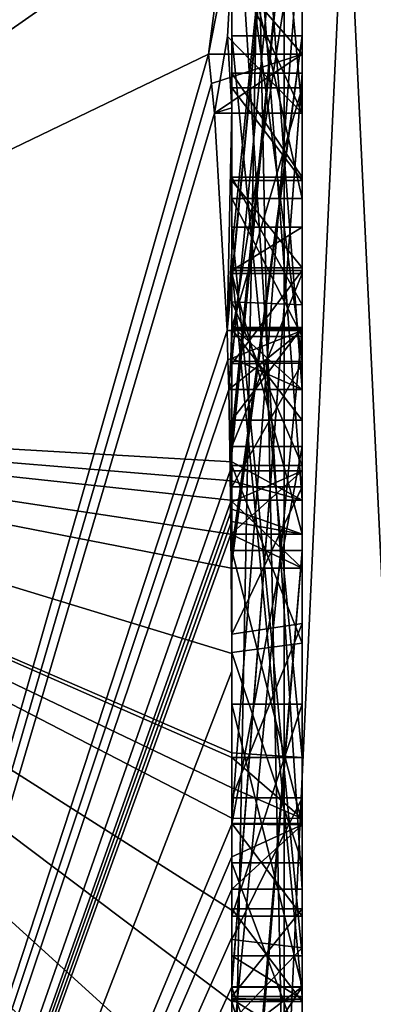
# Model space of a CAD drawing. Extents: x -23 to 470, y -1800 to 0.
# Tile 249 of 256: x 463.8 to 464.8, y -45.21 to -42.41. Entities that reach past the tile are written whole.
import ezdxf

# ---------------------------------------------------------------- set-up
doc = ezdxf.new("R2010")
doc.units = 0
doc.header["$LTSCALE"] = 17.087905
for name, color, linetype in [('1372', 7, 'CONTINUOUS'), ('1377', 7, 'CONTINUOUS'), ('1378', 7, 'CONTINUOUS'), ('1393', 7, 'CONTINUOUS'), ('1394', 7, 'CONTINUOUS'), ('1395', 7, 'CONTINUOUS'), ('1396', 7, 'CONTINUOUS'), ('1397', 7, 'CONTINUOUS'), ('1398', 7, 'CONTINUOUS'), ('1399', 7, 'CONTINUOUS'), ('1400', 7, 'CONTINUOUS'), ('1401', 7, 'CONTINUOUS'), ('1402', 7, 'CONTINUOUS'), ('1404', 7, 'CONTINUOUS'), ('1405', 7, 'CONTINUOUS'), ('1407', 7, 'CONTINUOUS'), ('1408', 7, 'CONTINUOUS'), ('1412', 7, 'CONTINUOUS'), ('1414', 7, 'CONTINUOUS'), ('1415', 7, 'CONTINUOUS'), ('1416', 7, 'CONTINUOUS'), ('1417', 7, 'CONTINUOUS'), ('1419', 7, 'CONTINUOUS'), ('1420', 7, 'CONTINUOUS'), ('1454', 7, 'CONTINUOUS'), ('1455', 7, 'CONTINUOUS'), ('1502', 7, 'CONTINUOUS'), ('1503', 7, 'CONTINUOUS'), ('1504', 7, 'CONTINUOUS'), ('1505', 7, 'CONTINUOUS'), ('1506', 7, 'CONTINUOUS'), ('1509', 7, 'CONTINUOUS'), ('1511', 7, 'CONTINUOUS'), ('1512', 7, 'CONTINUOUS'), ('1513', 7, 'CONTINUOUS'), ('1517', 7, 'CONTINUOUS'), ('1518', 7, 'CONTINUOUS'), ('1519', 7, 'CONTINUOUS'), ('1520', 7, 'CONTINUOUS'), ('1521', 7, 'CONTINUOUS'), ('1522', 7, 'CONTINUOUS'), ('1523', 7, 'CONTINUOUS'), ('1524', 7, 'CONTINUOUS'), ('1525', 7, 'CONTINUOUS'), ('1526', 7, 'CONTINUOUS'), ('1527', 7, 'CONTINUOUS'), ('1528', 7, 'CONTINUOUS'), ('1529', 7, 'CONTINUOUS'), ('1530', 7, 'CONTINUOUS'), ('1531', 7, 'CONTINUOUS'), ('1532', 7, 'CONTINUOUS'), ('1533', 7, 'CONTINUOUS'), ('1534', 7, 'CONTINUOUS'), ('1535', 7, 'CONTINUOUS'), ('1539', 7, 'CONTINUOUS'), ('1540', 7, 'CONTINUOUS'), ('1541', 7, 'CONTINUOUS'), ('1542', 7, 'CONTINUOUS'), ('1543', 7, 'CONTINUOUS'), ('1544', 7, 'CONTINUOUS')]:
    doc.layers.add(name, color=color, linetype=linetype)

msp = doc.modelspace()

# ---------------------------------------------------------------- linework, layer by layer
at = {"layer": '1372', "linetype": 'CONTINUOUS'}
for points in [[(464.4, -41.1824, -10.1674), (464.4, -38.471, -14.7638), (464.4, -46.0213, -1.6862), (464.4, -41.1824, -10.1674)], [(464.4, -43.9233, 5.4201), (464.4, -44.7004, 4.0741), (464.4, -38.471, 14.7638), (464.4, -43.9233, 5.4201)], [(464.4, -38.471, 14.7638), (464.4, -44.7004, 4.0741), (464.4, -46.0213, 1.6862), (464.4, -38.471, 14.7638)], [(464.4, -42.8623, 7.2577), (464.4, -43.9233, 5.4201), (464.4, -38.471, 14.7638), (464.4, -42.8623, 7.2577)], [(464.4, -42.5668, 7.7696), (464.4, -42.8623, 7.2577), (464.4, -38.471, 14.7638), (464.4, -42.5668, 7.7696)], [(464.4, -41.7982, 9.1008), (464.4, -42.5668, 7.7696), (464.4, -38.471, 14.7638), (464.4, -41.7982, 9.1008)], [(464.4, -43.6713, -11.6044), (464.4, -39.1573, -15.9926), (464.4, -41.1824, -10.1674), (464.4, -43.6713, -11.6044)], [(464.4, -43.2856, 12.1078), (464.4, -41.5888, 9.4636), (464.4, -40.868, 10.712), (464.4, -43.2856, 12.1078)], [(464.4, -41.0701, 11.2166), (464.4, -41.9098, 12.2243), (464.4, -42.6649, 12.8527), (464.4, -41.0701, 11.2166)], [(464.4, -43.0722, 12.3725), (464.4, -41.0701, 11.2166), (464.4, -42.6649, 12.8527), (464.4, -43.0722, 12.3725)], [(464.4, -41.3536, -9.871), (464.4, -41.1824, -10.1674), (464.4, -46.0213, -1.6862), (464.4, -41.3536, -9.871)], [(464.4, -43.3864, -11.0446), (464.4, -41.3536, -9.871), (464.4, -41.8936, -8.9356), (464.4, -43.3864, -11.0446)], [(464.4, -41.8936, -8.9356), (464.4, -41.3536, -9.871), (464.4, -46.0213, -1.6862), (464.4, -41.8936, -8.9356)], [(464.4, -43.5981, 11.7025), (464.4, -41.5888, 9.4636), (464.4, -43.4432, 11.9061), (464.4, -43.5981, 11.7025)], [(464.4, -43.4432, 11.9061), (464.4, -41.5888, 9.4636), (464.4, -43.2856, 12.1078), (464.4, -43.4432, 11.9061)], [(464.4, -44.8863, 9.752), (464.4, -42.5668, 7.7696), (464.4, -41.7982, 9.1008), (464.4, -44.8863, 9.752)], [(464.4, -42.0881, -8.5986), (464.4, -41.8936, -8.9356), (464.4, -46.0213, -1.6862), (464.4, -42.0881, -8.5986)], [(464.4, -41.9098, 12.2243), (464.4, -42.2421, 13.3196), (464.4, -42.6649, 12.8527), (464.4, -41.9098, 12.2243)], [(464.4, -42.9225, 10.4447), (464.4, -43.3148, 9.7653), (464.4, -42.0428, 9.4851), (464.4, -42.9225, 10.4447)], [(464.4, -44.6844, -10.0976), (464.4, -42.0881, -8.5986), (464.4, -42.8713, -7.8502), (464.4, -44.6844, -10.0976)], [(464.4, -42.8713, -7.8502), (464.4, -42.0881, -8.5986), (464.4, -42.608, -7.6982), (464.4, -42.8713, -7.8502)], [(464.4, -42.608, -7.6982), (464.4, -42.0881, -8.5986), (464.4, -46.0213, -1.6862), (464.4, -42.608, -7.6982)], [(464.4, -43.9214, -11.2588), (464.4, -42.4607, -9.2163), (464.4, -44.4993, -10.3934), (464.4, -43.9214, -11.2588)], [(464.4, -45.158, 9.2656), (464.4, -42.5668, 7.7696), (464.4, -45.024, 9.5097), (464.4, -45.158, 9.2656)], [(464.4, -45.024, 9.5097), (464.4, -42.5668, 7.7696), (464.4, -44.8863, 9.752), (464.4, -45.024, 9.5097)], [(464.4, -43.2894, -6.5179), (464.4, -42.608, -7.6982), (464.4, -46.0213, -1.6862), (464.4, -43.2894, -6.5179)], [(464.4, -43.2164, 6.8471), (464.4, -43.9233, 5.4201), (464.4, -42.8623, 7.2577), (464.4, -43.2164, 6.8471)], [(464.4, -43.1201, -7.4194), (464.4, -44.6844, -10.0976), (464.4, -42.8713, -7.8502), (464.4, -43.1201, -7.4194)], [(464.4, -43.0044, 7.6196), (464.4, -45.0759, 8.8156), (464.4, -43.1278, 7.406), (464.4, -43.0044, 7.6196)], [(464.4, -44.9428, -9.0462), (464.4, -44.6844, -10.0976), (464.4, -43.1201, -7.4194), (464.4, -44.9428, -9.0462)], [(464.4, -45.1915, -8.6153), (464.4, -44.9428, -9.0462), (464.4, -43.1201, -7.4194), (464.4, -45.1915, -8.6153)], [(464.4, -43.1278, 7.406), (464.4, -45.0759, 8.8156), (464.4, -43.3925, 7.1131), (464.4, -43.1278, 7.406)], [(464.4, -43.1358, 10.6833), (464.4, -43.8058, 11.4205), (464.4, -43.6281, 9.8308), (464.4, -43.1358, 10.6833)], [(464.4, -43.6825, 6.6419), (464.4, -43.9233, 5.4201), (464.4, -43.2164, 6.8471), (464.4, -43.6825, 6.6419)], [(464.4, -43.5527, -6.67), (464.4, -43.2894, -6.5179), (464.4, -46.0213, -1.6862), (464.4, -43.5527, -6.67)], [(464.4, -43.2944, -7.1174), (464.4, -43.5527, -6.67), (464.4, -45.3659, -8.3134), (464.4, -43.2944, -7.1174)], [(464.4, -43.3925, 7.1131), (464.4, -45.0759, 8.8156), (464.4, -43.7428, 6.9829), (464.4, -43.3925, 7.1131)], [(464.4, -45.3659, -8.3134), (464.4, -43.5527, -6.67), (464.4, -46.0213, -1.6862), (464.4, -45.3659, -8.3134)], [(464.4, -43.6281, 9.8308), (464.4, -43.8058, 11.4205), (464.4, -44.2671, 10.7532), (464.4, -43.6281, 9.8308)], [(464.4, -44.7017, 10.0683), (464.4, -43.6281, 9.8308), (464.4, -44.2671, 10.7532), (464.4, -44.7017, 10.0683)], [(464.4, -44.2139, 6.6461), (464.4, -43.9233, 5.4201), (464.4, -43.6825, 6.6419), (464.4, -44.2139, 6.6461)], [(464.4, -43.7428, 6.9829), (464.4, -45.0759, 8.8156), (464.4, -44.1618, 7.0093), (464.4, -43.7428, 6.9829)], [(464.4, -44.2162, -10.8298), (464.4, -43.9214, -11.2588), (464.4, -44.4993, -10.3934), (464.4, -44.2162, -10.8298)], [(464.4, -46.2826, 6.7822), (464.4, -43.9233, 5.4201), (464.4, -45.9704, 7.5706), (464.4, -46.2826, 6.7822)], [(464.4, -45.9704, 7.5706), (464.4, -43.9233, 5.4201), (464.4, -45.3232, 7.2874), (464.4, -45.9704, 7.5706)], [(464.4, -45.3232, 7.2874), (464.4, -43.9233, 5.4201), (464.4, -44.8118, 6.8832), (464.4, -45.3232, 7.2874)], [(464.4, -44.8118, 6.8832), (464.4, -43.9233, 5.4201), (464.4, -44.2139, 6.6461), (464.4, -44.8118, 6.8832)], [(464.4, -44.1618, 7.0093), (464.4, -45.0759, 8.8156), (464.4, -44.6269, 7.2036), (464.4, -44.1618, 7.0093)], [(464.4, -44.3609, 5.2701), (464.4, -45.1656, 5.7347), (464.4, -44.9637, 4.2261), (464.4, -44.3609, 5.2701)], [(464.4, -44.6269, 7.2036), (464.4, -45.0759, 8.8156), (464.4, -45.0302, 7.509), (464.4, -44.6269, 7.2036)], [(464.4, -44.946, -9.648), (464.4, -44.6844, -10.0976), (464.4, -44.9428, -9.0462), (464.4, -44.946, -9.648)], [(464.4, -44.7004, 4.0741), (464.4, -44.9637, 4.2261), (464.4, -46.0213, 1.6862), (464.4, -44.7004, 4.0741)], [(464.4, -45.197, -9.193), (464.4, -44.946, -9.648), (464.4, -44.9428, -9.0462), (464.4, -45.197, -9.193)], [(464.4, -45.745, 4.7312), (464.4, -46.0083, 4.8832), (464.4, -44.9637, 4.2261), (464.4, -45.745, 4.7312)], [(464.4, -44.9637, 4.2261), (464.4, -46.0083, 4.8832), (464.4, -46.0213, 1.6862), (464.4, -44.9637, 4.2261)], [(464.4, -45.1656, 5.7347), (464.4, -45.745, 4.7312), (464.4, -44.9637, 4.2261), (464.4, -45.1656, 5.7347)], [(464.4, -45.0302, 7.509), (464.4, -45.0759, 8.8156), (464.4, -45.1992, 8.602), (464.4, -45.0302, 7.509)], [(464.4, -45.2635, 7.8578), (464.4, -45.0302, 7.509), (464.4, -45.1992, 8.602), (464.4, -45.2635, 7.8578)], [(464.4, -45.323, 8.2323), (464.4, -45.2635, 7.8578), (464.4, -45.1992, 8.602), (464.4, -45.323, 8.2323)]]:
    msp.add_3dface(points, dxfattribs=at)
at = {"layer": '1377', "linetype": 'CONTINUOUS'}
for points in [[(462.1949, -43.544, 15.544), (464.4, -28.1257, 19.4998), (462.1949, -28, 21.9825), (462.1949, -43.544, 15.544)], [(464.4, -35.6608, 17.9321), (464.4, -28.1257, 19.4998), (462.1949, -43.544, 15.544), (464.4, -35.6608, 17.9321)], [(464.4, -42.0038, 13.5699), (464.4, -35.6608, 17.9321), (462.1949, -43.544, 15.544), (464.4, -42.0038, 13.5699)], [(464.3341, -42.5125, 13.8636), (464.4, -42.0038, 13.5699), (462.1949, -43.544, 15.544), (464.3341, -42.5125, 13.8636)], [(464.3834, -42.2602, 13.718), (464.4, -42.0038, 13.5699), (464.3341, -42.5125, 13.8636), (464.3834, -42.2602, 13.718)], [(464.4, -42.6649, 12.8527), (464.4, -42.2421, 13.3196), (464.3877, -42.4626, 13.4469), (464.4, -42.6649, 12.8527)], [(464.3508, -42.6805, 13.5727), (464.4, -42.6649, 12.8527), (464.3877, -42.4626, 13.4469), (464.3508, -42.6805, 13.5727)], [(464.3429, -42.5961, 13.7189), (464.3341, -42.5125, 13.8636), (462.1949, -49.9825), (464.3429, -42.5961, 13.7189)], [(462.1949, -49.9825), (464.3341, -42.5125, 13.8636), (462.1949, -43.544, 15.544), (462.1949, -49.9825)], [(464.3508, -42.6805, 13.5727), (464.3429, -42.5961, 13.7189), (462.1949, -49.9825), (464.3508, -42.6805, 13.5727)], [(464.4, -42.6649, 12.8527), (464.3508, -42.6805, 13.5727), (464.3867, -43.2981, 12.5029), (464.4, -42.6649, 12.8527)], [(464.4, -43.0722, 12.3725), (464.4, -42.6649, 12.8527), (464.3867, -43.2981, 12.5029), (464.4, -43.0722, 12.3725)], [(464.3867, -43.2981, 12.5029), (464.3508, -42.6805, 13.5727), (462.1949, -49.9825), (464.3867, -43.2981, 12.5029)], [(464.3967, -43.1853, 12.4378), (464.4, -43.0722, 12.3725), (464.3867, -43.2981, 12.5029), (464.3967, -43.1853, 12.4378)], [(464.3893, -43.3819, 12.3577), (464.3867, -43.2981, 12.5029), (462.1949, -49.9825), (464.3893, -43.3819, 12.3577)], [(464.4, -43.4432, 11.9061), (464.4, -43.2856, 12.1078), (464.3979, -43.376, 12.1599), (464.4, -43.4432, 11.9061)], [(464.3915, -43.4661, 12.212), (464.3893, -43.3819, 12.3577), (462.1949, -49.9825), (464.3915, -43.4661, 12.212)], [(464.3915, -43.4661, 12.212), (464.4, -43.4432, 11.9061), (464.3979, -43.376, 12.1599), (464.3915, -43.4661, 12.212)], [(464.4, -43.4432, 11.9061), (464.3915, -43.4661, 12.212), (464.3958, -43.6968, 11.8124), (464.4, -43.4432, 11.9061)], [(464.3989, -43.6475, 11.7575), (464.4, -43.4432, 11.9061), (464.3958, -43.6968, 11.8124), (464.3989, -43.6475, 11.7575)], [(464.4, -43.5981, 11.7025), (464.4, -43.4432, 11.9061), (464.3989, -43.6475, 11.7575), (464.4, -43.5981, 11.7025)], [(464.3958, -43.6968, 11.8124), (464.3915, -43.4661, 12.212), (462.1949, -49.9825), (464.3958, -43.6968, 11.8124)], [(464.3969, -43.787, 11.656), (464.3958, -43.6968, 11.8124), (462.1949, -49.9825), (464.3969, -43.787, 11.656)], [(464.3978, -43.8775, 11.4994), (464.3969, -43.787, 11.656), (462.1949, -49.9825), (464.3978, -43.8775, 11.4994)], [(464.4, -44.2671, 10.7532), (464.4, -43.8058, 11.4205), (462.1949, -49.9825), (464.4, -44.2671, 10.7532)], [(464.4, -43.8058, 11.4205), (464.3995, -43.8416, 11.46), (462.1949, -49.9825), (464.4, -43.8058, 11.4205)], [(464.3995, -43.8416, 11.46), (464.3978, -43.8775, 11.4994), (462.1949, -49.9825), (464.3995, -43.8416, 11.46)], [(464.4, -44.7017, 10.0683), (464.4, -44.2671, 10.7532), (462.1949, -49.9825), (464.4, -44.7017, 10.0683)], [(464.4, -44.7949, 9.9103), (464.4, -44.7017, 10.0683), (462.1949, -49.9825), (464.4, -44.7949, 9.9103)], [(464.4, -44.8863, 9.752), (464.4, -44.7949, 9.9103), (462.1949, -49.9825), (464.4, -44.8863, 9.752)], [(464.4, -45.024, 9.5097), (464.4, -44.8863, 9.752), (462.1949, -49.9825), (464.4, -45.024, 9.5097)], [(464.4, -45.1649, 9.2696), (464.4, -45.024, 9.5097), (462.1949, -49.9825), (464.4, -45.1649, 9.2696)], [(464.4, -45.158, 9.2656), (464.4, -45.024, 9.5097), (464.4, -45.1649, 9.2696), (464.4, -45.158, 9.2656)], [(464.3999, -45.3164, 9.0071), (464.4, -45.1649, 9.2696), (462.1949, -49.9825), (464.3999, -45.3164, 9.0071)]]:
    msp.add_3dface(points, dxfattribs=at)
at = {"layer": '1378', "linetype": 'CONTINUOUS'}
for points in [[(462.1949, -28, -21.9825), (464.4, -39.1573, -15.9926), (462.1949, -43.544, -15.544), (462.1949, -28, -21.9825)], [(464.4, -39.1573, -15.9926), (464.4, -43.6713, -11.6044), (462.1949, -43.544, -15.544), (464.4, -39.1573, -15.9926)], [(464.4, -44.2162, -10.8298), (464.4, -44.4993, -10.3934), (462.1949, -43.544, -15.544), (464.4, -44.2162, -10.8298)], [(464.4, -44.2162, -10.8298), (462.1949, -43.544, -15.544), (464.3985, -43.974, -11.3323), (464.4, -44.2162, -10.8298)], [(462.1949, -43.544, -15.544), (464.4, -43.6713, -11.6044), (464.3992, -43.7259, -11.6359), (462.1949, -43.544, -15.544)], [(464.4, -44.6844, -10.0976), (464.4, -44.946, -9.648), (462.1949, -43.544, -15.544), (464.4, -44.6844, -10.0976)], [(464.4, -44.6844, -10.0976), (462.1949, -43.544, -15.544), (464.4, -44.599, -10.2496), (464.4, -44.6844, -10.0976)], [(462.1949, -43.544, -15.544), (464.4, -44.946, -9.648), (464.4, -45.2061, -9.1982), (462.1949, -43.544, -15.544)], [(464.4, -47.0336, -4.2391), (464.4, -47.5), (462.1949, -43.544, -15.544), (464.4, -47.0336, -4.2391)], [(464.4, -47.0336, -4.2391), (462.1949, -43.544, -15.544), (464.3979, -45.8875, -8.0179), (464.4, -47.0336, -4.2391)], [(464.4, -47.5), (463.7691, -49.1602), (462.1949, -43.544, -15.544), (464.4, -47.5)], [(464.3979, -45.8875, -8.0179), (462.1949, -43.544, -15.544), (464.3996, -45.5472, -8.6073), (464.3979, -45.8875, -8.0179)], [(464.3996, -45.5472, -8.6073), (462.1949, -43.544, -15.544), (464.4, -45.2061, -9.1982), (464.3996, -45.5472, -8.6073)], [(464.4, -44.599, -10.2496), (462.1949, -43.544, -15.544), (464.4, -44.5119, -10.4006), (464.4, -44.599, -10.2496)], [(464.4, -44.5119, -10.4006), (462.1949, -43.544, -15.544), (464.4, -44.4993, -10.3934), (464.4, -44.5119, -10.4006)], [(464.3985, -43.974, -11.3323), (462.1949, -43.544, -15.544), (464.3978, -43.8771, -11.5), (464.3985, -43.974, -11.3323)], [(464.3978, -43.8771, -11.5), (462.1949, -43.544, -15.544), (464.3969, -43.7805, -11.6674), (464.3978, -43.8771, -11.5)], [(464.3969, -43.7805, -11.6674), (462.1949, -43.544, -15.544), (464.3992, -43.7259, -11.6359), (464.3969, -43.7805, -11.6674)], [(464.4, -43.9214, -11.2588), (464.4, -44.2162, -10.8298), (464.3985, -43.974, -11.3323), (464.4, -43.9214, -11.2588)], [(464.3996, -43.9477, -11.2955), (464.4, -43.9214, -11.2588), (464.3985, -43.974, -11.3323), (464.3996, -43.9477, -11.2955)], [(464.4, -45.2061, -9.1982), (464.4, -44.946, -9.648), (464.4, -45.197, -9.193), (464.4, -45.2061, -9.1982)]]:
    msp.add_3dface(points, dxfattribs=at)
at = {"layer": '1393', "linetype": 'CONTINUOUS'}
for points in [[(464.6, -43.7805, -11.6674), (464.6, -41.1824, -10.1674), (464.6, -41.3536, -9.871), (464.6, -43.7805, -11.6674)], [(464.6, -43.3864, -11.0446), (464.6, -43.7805, -11.6674), (464.6, -41.3536, -9.871), (464.6, -43.3864, -11.0446)], [(464.6, -42.4607, -9.2163), (464.6, -43.974, -11.3323), (464.6, -41.8936, -8.9356), (464.6, -42.4607, -9.2163)], [(464.6, -41.8936, -8.9356), (464.6, -43.974, -11.3323), (464.6, -43.3864, -11.0446), (464.6, -41.8936, -8.9356)], [(464.6, -42.0881, -8.5986), (464.6, -42.4607, -9.2163), (464.6, -41.8936, -8.9356), (464.6, -42.0881, -8.5986)], [(464.6, -44.5119, -10.4006), (464.6, -42.4607, -9.2163), (464.6, -42.0881, -8.5986), (464.6, -44.5119, -10.4006)], [(464.6, -44.6862, -10.0986), (464.6, -44.5119, -10.4006), (464.6, -42.0881, -8.5986), (464.6, -44.6862, -10.0986)], [(464.6, -42.608, -7.6982), (464.6, -43.2894, -6.5179), (464.6, -42.8713, -7.8502), (464.6, -42.608, -7.6982)], [(464.6, -42.8713, -7.8502), (464.6, -43.2894, -6.5179), (464.6, -43.1201, -7.4194), (464.6, -42.8713, -7.8502)], [(464.6, -43.2894, -6.5179), (464.6, -43.2944, -7.1174), (464.6, -43.1201, -7.4194), (464.6, -43.2894, -6.5179)], [(464.6, -43.1201, -7.4194), (464.6, -43.2944, -7.1174), (464.6, -45.1915, -8.6153), (464.6, -43.1201, -7.4194)], [(464.6, -43.5527, -6.67), (464.6, -43.2944, -7.1174), (464.6, -43.2894, -6.5179), (464.6, -43.5527, -6.67)], [(464.6, -43.2944, -7.1174), (464.6, -45.3659, -8.3134), (464.6, -45.1915, -8.6153), (464.6, -43.2944, -7.1174)], [(464.6, -43.974, -11.3323), (464.6, -43.7805, -11.6674), (464.6, -43.3864, -11.0446), (464.6, -43.974, -11.3323)], [(464.6, -45.2061, -9.1982), (464.6, -44.9428, -9.0462), (464.6, -45.1915, -8.6153), (464.6, -45.2061, -9.1982)], [(464.6, -45.3659, -8.3134), (464.6, -45.2061, -9.1982), (464.6, -45.1915, -8.6153), (464.6, -45.3659, -8.3134)], [(464.6, -45.8875, -8.0179), (464.6, -45.2061, -9.1982), (464.6, -45.6242, -7.8659), (464.6, -45.8875, -8.0179)], [(464.6, -45.6242, -7.8659), (464.6, -45.2061, -9.1982), (464.6, -45.3659, -8.3134), (464.6, -45.6242, -7.8659)]]:
    msp.add_3dface(points, dxfattribs=at)
at = {"layer": '1394', "linetype": 'CONTINUOUS'}
for points in [[(464.4, -43.1201, -7.4194), (464.4, -42.8713, -7.8502), (464.6, -43.1201, -7.4194), (464.4, -43.1201, -7.4194)], [(464.4, -42.8713, -7.8502), (464.6, -42.8713, -7.8502), (464.6, -43.1201, -7.4194), (464.4, -42.8713, -7.8502)]]:
    msp.add_3dface(points, dxfattribs=at)
at = {"layer": '1395', "linetype": 'CONTINUOUS'}
for points in [[(464.4, -45.1915, -8.6153), (464.4, -43.1201, -7.4194), (464.6, -45.1915, -8.6153), (464.4, -45.1915, -8.6153)], [(464.4, -43.1201, -7.4194), (464.6, -43.1201, -7.4194), (464.6, -45.1915, -8.6153), (464.4, -43.1201, -7.4194)]]:
    msp.add_3dface(points, dxfattribs=at)
at = {"layer": '1396', "linetype": 'CONTINUOUS'}
for points in [[(464.4, -44.9428, -9.0462), (464.4, -45.1915, -8.6153), (464.6, -44.9428, -9.0462), (464.4, -44.9428, -9.0462)], [(464.6, -44.9428, -9.0462), (464.4, -45.1915, -8.6153), (464.6, -45.1915, -8.6153), (464.6, -44.9428, -9.0462)]]:
    msp.add_3dface(points, dxfattribs=at)
at = {"layer": '1397', "linetype": 'CONTINUOUS'}
for points in [[(464.4, -45.197, -9.193), (464.4, -44.9428, -9.0462), (464.6, -45.2061, -9.1982), (464.4, -45.197, -9.193)], [(464.4, -44.9428, -9.0462), (464.6, -44.9428, -9.0462), (464.6, -45.2061, -9.1982), (464.4, -44.9428, -9.0462)], [(464.4, -45.2061, -9.1982), (464.4, -45.197, -9.193), (464.6, -45.2061, -9.1982), (464.4, -45.2061, -9.1982)]]:
    msp.add_3dface(points, dxfattribs=at)
at = {"layer": '1398', "linetype": 'CONTINUOUS'}
for points in [[(464.3978, -43.8771, -11.5), (464.3969, -43.7805, -11.6674), (464.6, -43.974, -11.3323), (464.3978, -43.8771, -11.5)], [(464.3969, -43.7805, -11.6674), (464.6, -43.7805, -11.6674), (464.6, -43.974, -11.3323), (464.3969, -43.7805, -11.6674)], [(464.3985, -43.974, -11.3323), (464.3978, -43.8771, -11.5), (464.6, -43.974, -11.3323), (464.3985, -43.974, -11.3323)]]:
    msp.add_3dface(points, dxfattribs=at)
at = {"layer": '1399', "linetype": 'CONTINUOUS'}
for points in [[(464.3996, -43.9477, -11.2955), (464.3985, -43.974, -11.3323), (464.6, -42.4607, -9.2163), (464.3996, -43.9477, -11.2955)], [(464.3985, -43.974, -11.3323), (464.6, -43.974, -11.3323), (464.6, -42.4607, -9.2163), (464.3985, -43.974, -11.3323)], [(464.4, -43.9214, -11.2588), (464.3996, -43.9477, -11.2955), (464.6, -42.4607, -9.2163), (464.4, -43.9214, -11.2588)], [(464.4, -42.4607, -9.2163), (464.4, -43.9214, -11.2588), (464.6, -42.4607, -9.2163), (464.4, -42.4607, -9.2163)]]:
    msp.add_3dface(points, dxfattribs=at)
at = {"layer": '1400', "linetype": 'CONTINUOUS'}
for points in [[(464.4, -44.4993, -10.3934), (464.4, -42.4607, -9.2163), (464.6, -44.5119, -10.4006), (464.4, -44.4993, -10.3934)], [(464.4, -42.4607, -9.2163), (464.6, -42.4607, -9.2163), (464.6, -44.5119, -10.4006), (464.4, -42.4607, -9.2163)], [(464.4, -44.5119, -10.4006), (464.4, -44.4993, -10.3934), (464.6, -44.5119, -10.4006), (464.4, -44.5119, -10.4006)]]:
    msp.add_3dface(points, dxfattribs=at)
at = {"layer": '1401', "linetype": 'CONTINUOUS'}
for points in [[(464.4, -44.599, -10.2496), (464.4, -44.5119, -10.4006), (464.6, -44.6862, -10.0986), (464.4, -44.599, -10.2496)], [(464.4, -44.5119, -10.4006), (464.6, -44.5119, -10.4006), (464.6, -44.6862, -10.0986), (464.4, -44.5119, -10.4006)], [(464.4, -44.6844, -10.0976), (464.4, -44.599, -10.2496), (464.6, -44.6862, -10.0986), (464.4, -44.6844, -10.0976)]]:
    msp.add_3dface(points, dxfattribs=at)
at = {"layer": '1402', "linetype": 'CONTINUOUS'}
for points in [[(464.4, -42.0881, -8.5986), (464.4, -44.6844, -10.0976), (464.6, -42.0881, -8.5986), (464.4, -42.0881, -8.5986)], [(464.4, -44.6844, -10.0976), (464.6, -44.6862, -10.0986), (464.6, -42.0881, -8.5986), (464.4, -44.6844, -10.0976)]]:
    msp.add_3dface(points, dxfattribs=at)
at = {"layer": '1404', "linetype": 'CONTINUOUS'}
for points in [[(464.4, -43.3864, -11.0446), (464.4, -41.8936, -8.9356), (464.6, -43.3864, -11.0446), (464.4, -43.3864, -11.0446)], [(464.4, -41.8936, -8.9356), (464.6, -41.8936, -8.9356), (464.6, -43.3864, -11.0446), (464.4, -41.8936, -8.9356)]]:
    msp.add_3dface(points, dxfattribs=at)
at = {"layer": '1405', "linetype": 'CONTINUOUS'}
for points in [[(464.4, -41.3536, -9.871), (464.4, -43.3864, -11.0446), (464.6, -41.3536, -9.871), (464.4, -41.3536, -9.871)], [(464.4, -43.3864, -11.0446), (464.6, -43.3864, -11.0446), (464.6, -41.3536, -9.871), (464.4, -43.3864, -11.0446)]]:
    msp.add_3dface(points, dxfattribs=at)
at = {"layer": '1407', "linetype": 'CONTINUOUS'}
for points in [[(464.4, -43.6713, -11.6044), (464.4, -41.1824, -10.1674), (464.6, -43.7805, -11.6674), (464.4, -43.6713, -11.6044)], [(464.4, -41.1824, -10.1674), (464.6, -41.1824, -10.1674), (464.6, -43.7805, -11.6674), (464.4, -41.1824, -10.1674)], [(464.3992, -43.7259, -11.6359), (464.4, -43.6713, -11.6044), (464.6, -43.7805, -11.6674), (464.3992, -43.7259, -11.6359)], [(464.3969, -43.7805, -11.6674), (464.3992, -43.7259, -11.6359), (464.6, -43.7805, -11.6674), (464.3969, -43.7805, -11.6674)]]:
    msp.add_3dface(points, dxfattribs=at)
at = {"layer": '1408', "linetype": 'CONTINUOUS'}
for points in [[(464.6, -42.6805, 13.5727), (464.6, -40.4525, 12.2864), (464.6, -39.9144, 12.3636), (464.6, -42.6805, 13.5727)], [(464.6, -42.5125, 13.8636), (464.6, -42.6805, 13.5727), (464.6, -39.9144, 12.3636), (464.6, -42.5125, 13.8636)], [(464.6, -43.4661, 12.212), (464.6, -40.868, 10.712), (464.6, -41.0701, 11.2166), (464.6, -43.4661, 12.212)], [(464.6, -43.2981, 12.5029), (464.6, -43.4661, 12.212), (464.6, -41.0701, 11.2166), (464.6, -43.2981, 12.5029)], [(464.6, -41.5888, 9.4636), (464.6, -43.6968, 11.8124), (464.6, -42.9225, 10.4447), (464.6, -41.5888, 9.4636)], [(464.6, -42.0428, 9.4851), (464.6, -41.5888, 9.4636), (464.6, -42.9225, 10.4447), (464.6, -42.0428, 9.4851)], [(464.6, -44.8863, 9.752), (464.6, -41.7982, 9.1008), (464.6, -44.7035, 10.0687), (464.6, -44.8863, 9.752)], [(464.6, -44.7035, 10.0687), (464.6, -41.7982, 9.1008), (464.6, -43.6281, 9.8308), (464.6, -44.7035, 10.0687)], [(464.6, -43.6281, 9.8308), (464.6, -41.7982, 9.1008), (464.6, -43.3148, 9.7653), (464.6, -43.6281, 9.8308)], [(464.6, -43.3148, 9.7653), (464.6, -41.7982, 9.1008), (464.6, -42.0428, 9.4851), (464.6, -43.3148, 9.7653)], [(464.6, -42.5668, 7.7696), (464.6, -45.1649, 9.2696), (464.6, -45.0759, 8.8156), (464.6, -42.5668, 7.7696)], [(464.6, -42.8623, 7.2577), (464.6, -42.5668, 7.7696), (464.6, -43.0044, 7.6196), (464.6, -42.8623, 7.2577)], [(464.6, -42.5668, 7.7696), (464.6, -45.0759, 8.8156), (464.6, -43.0044, 7.6196), (464.6, -42.5668, 7.7696)], [(464.6, -43.2248, 6.8404), (464.6, -42.8623, 7.2577), (464.6, -43.3909, 7.1138), (464.6, -43.2248, 6.8404)], [(464.6, -43.3909, 7.1138), (464.6, -42.8623, 7.2577), (464.6, -43.1278, 7.406), (464.6, -43.3909, 7.1138)], [(464.6, -43.1278, 7.406), (464.6, -42.8623, 7.2577), (464.6, -43.0044, 7.6196), (464.6, -43.1278, 7.406)], [(464.6, -43.1358, 10.6833), (464.6, -43.6281, 9.8308), (464.6, -42.9225, 10.4447), (464.6, -43.1358, 10.6833)], [(464.6, -43.6281, 9.8308), (464.6, -43.3148, 9.7653), (464.6, -42.9225, 10.4447), (464.6, -43.6281, 9.8308)], [(464.6, -43.6968, 11.8124), (464.6, -43.1358, 10.6833), (464.6, -42.9225, 10.4447), (464.6, -43.6968, 11.8124)], [(464.6, -43.8775, 11.4994), (464.6, -43.1358, 10.6833), (464.6, -43.6968, 11.8124), (464.6, -43.8775, 11.4994)], [(464.6, -43.6825, 6.6419), (464.6, -43.2248, 6.8404), (464.6, -44.1316, 7.0018), (464.6, -43.6825, 6.6419)], [(464.6, -44.1316, 7.0018), (464.6, -43.2248, 6.8404), (464.6, -43.7428, 6.9829), (464.6, -44.1316, 7.0018)], [(464.6, -43.7428, 6.9829), (464.6, -43.2248, 6.8404), (464.6, -43.3909, 7.1138), (464.6, -43.7428, 6.9829)], [(464.6, -44.1869, 6.6399), (464.6, -43.6825, 6.6419), (464.6, -45.346, 7.3126), (464.6, -44.1869, 6.6399)], [(464.6, -45.346, 7.3126), (464.6, -43.6825, 6.6419), (464.6, -45.5904, 7.7501), (464.6, -45.346, 7.3126)], [(464.6, -45.5904, 7.7501), (464.6, -43.6825, 6.6419), (464.6, -44.6269, 7.2036), (464.6, -45.5904, 7.7501)], [(464.6, -44.6269, 7.2036), (464.6, -43.6825, 6.6419), (464.6, -44.1316, 7.0018), (464.6, -44.6269, 7.2036)], [(464.6, -43.9233, 5.4201), (464.6, -46.5214, 6.9201), (464.6, -46.4324, 6.4661), (464.6, -43.9233, 5.4201)], [(464.6, -44.7004, 4.0741), (464.6, -43.9233, 5.4201), (464.6, -44.9637, 4.2261), (464.6, -44.7004, 4.0741)], [(464.6, -44.9637, 4.2261), (464.6, -43.9233, 5.4201), (464.6, -44.3609, 5.2701), (464.6, -44.9637, 4.2261)], [(464.6, -44.3609, 5.2701), (464.6, -43.9233, 5.4201), (464.6, -45.1656, 5.7347), (464.6, -44.3609, 5.2701)], [(464.6, -45.1656, 5.7347), (464.6, -43.9233, 5.4201), (464.6, -45.4289, 5.8867), (464.6, -45.1656, 5.7347)], [(464.6, -45.4289, 5.8867), (464.6, -43.9233, 5.4201), (464.6, -46.4324, 6.4661), (464.6, -45.4289, 5.8867)], [(464.6, -44.8118, 6.8832), (464.6, -44.1869, 6.6399), (464.6, -45.346, 7.3126), (464.6, -44.8118, 6.8832)], [(464.6, -45.0535, 7.5329), (464.6, -45.5904, 7.7501), (464.6, -44.6269, 7.2036), (464.6, -45.0535, 7.5329)], [(464.6, -45.2635, 7.8578), (464.6, -45.5904, 7.7501), (464.6, -45.0535, 7.5329), (464.6, -45.2635, 7.8578)], [(464.6, -45.1649, 9.2696), (464.6, -45.4678, 8.7448), (464.6, -45.0759, 8.8156), (464.6, -45.1649, 9.2696)], [(464.6, -45.0759, 8.8156), (464.6, -45.4678, 8.7448), (464.6, -45.1992, 8.602), (464.6, -45.0759, 8.8156)], [(464.6, -45.745, 4.7312), (464.6, -45.1656, 5.7347), (464.6, -46.0083, 4.8832), (464.6, -45.745, 4.7312)], [(464.6, -46.0083, 4.8832), (464.6, -45.1656, 5.7347), (464.6, -45.4289, 5.8867), (464.6, -46.0083, 4.8832)], [(464.6, -45.1992, 8.602), (464.6, -45.4678, 8.7448), (464.6, -45.324, 8.2239), (464.6, -45.1992, 8.602)]]:
    msp.add_3dface(points, dxfattribs=at)
at = {"layer": '1412', "linetype": 'CONTINUOUS'}
for points in [[(464.4, -43.2856, 12.1078), (464.4, -40.868, 10.712), (464.6, -43.4661, 12.212), (464.4, -43.2856, 12.1078)], [(464.4, -40.868, 10.712), (464.6, -40.868, 10.712), (464.6, -43.4661, 12.212), (464.4, -40.868, 10.712)], [(464.3979, -43.376, 12.1599), (464.4, -43.2856, 12.1078), (464.6, -43.4661, 12.212), (464.3979, -43.376, 12.1599)], [(464.3915, -43.4661, 12.212), (464.3979, -43.376, 12.1599), (464.6, -43.4661, 12.212), (464.3915, -43.4661, 12.212)]]:
    msp.add_3dface(points, dxfattribs=at)
at = {"layer": '1414', "linetype": 'CONTINUOUS'}
for points in [[(464.4, -44.8863, 9.752), (464.4, -41.7982, 9.1008), (464.6, -44.8863, 9.752), (464.4, -44.8863, 9.752)], [(464.4, -41.7982, 9.1008), (464.6, -41.7982, 9.1008), (464.6, -44.8863, 9.752), (464.4, -41.7982, 9.1008)]]:
    msp.add_3dface(points, dxfattribs=at)
at = {"layer": '1415', "linetype": 'CONTINUOUS'}
for points in [[(464.4, -43.2164, 6.8471), (464.4, -42.8623, 7.2577), (464.6, -43.2248, 6.8404), (464.4, -43.2164, 6.8471)], [(464.4, -42.8623, 7.2577), (464.6, -42.8623, 7.2577), (464.6, -43.2248, 6.8404), (464.4, -42.8623, 7.2577)], [(464.4, -43.6825, 6.6419), (464.4, -43.2164, 6.8471), (464.6, -43.6825, 6.6419), (464.4, -43.6825, 6.6419)], [(464.4, -43.2164, 6.8471), (464.6, -43.2248, 6.8404), (464.6, -43.6825, 6.6419), (464.4, -43.2164, 6.8471)]]:
    msp.add_3dface(points, dxfattribs=at)
at = {"layer": '1416', "linetype": 'CONTINUOUS'}
for points in [[(464.4, -44.2139, 6.6461), (464.4, -43.6825, 6.6419), (464.6, -44.1869, 6.6399), (464.4, -44.2139, 6.6461)], [(464.4, -43.6825, 6.6419), (464.6, -43.6825, 6.6419), (464.6, -44.1869, 6.6399), (464.4, -43.6825, 6.6419)], [(464.4, -44.2139, 6.6461), (464.6, -44.1869, 6.6399), (464.6, -44.8118, 6.8832), (464.4, -44.2139, 6.6461)], [(464.4, -44.8118, 6.8832), (464.4, -44.2139, 6.6461), (464.6, -44.8118, 6.8832), (464.4, -44.8118, 6.8832)]]:
    msp.add_3dface(points, dxfattribs=at)
at = {"layer": '1417', "linetype": 'CONTINUOUS'}
for points in [[(464.4, -45.3232, 7.2874), (464.4, -44.8118, 6.8832), (464.6, -45.346, 7.3126), (464.4, -45.3232, 7.2874)], [(464.4, -44.8118, 6.8832), (464.6, -44.8118, 6.8832), (464.6, -45.346, 7.3126), (464.4, -44.8118, 6.8832)]]:
    msp.add_3dface(points, dxfattribs=at)
at = {"layer": '1419', "linetype": 'CONTINUOUS'}
for points in [[(464.3999, -45.3164, 9.0071), (464.3998, -45.4678, 8.7448), (464.6, -45.1649, 9.2696), (464.3999, -45.3164, 9.0071)], [(464.6, -45.1649, 9.2696), (464.3998, -45.4678, 8.7448), (464.6, -45.4678, 8.7448), (464.6, -45.1649, 9.2696)], [(464.4, -45.1649, 9.2696), (464.3999, -45.3164, 9.0071), (464.6, -45.1649, 9.2696), (464.4, -45.1649, 9.2696)]]:
    msp.add_3dface(points, dxfattribs=at)
at = {"layer": '1420', "linetype": 'CONTINUOUS'}
for points in [[(464.4, -42.5668, 7.7696), (464.4, -45.158, 9.2656), (464.6, -42.5668, 7.7696), (464.4, -42.5668, 7.7696)], [(464.4, -45.158, 9.2656), (464.4, -45.1649, 9.2696), (464.6, -42.5668, 7.7696), (464.4, -45.158, 9.2656)], [(464.4, -45.1649, 9.2696), (464.6, -45.1649, 9.2696), (464.6, -42.5668, 7.7696), (464.4, -45.1649, 9.2696)]]:
    msp.add_3dface(points, dxfattribs=at)
at = {"layer": '1454', "linetype": 'CONTINUOUS'}
for points in [[(464.9, -45.5332, 1.5315), (464.9, -38.093, 14.4185), (464.549, -38.2017, 14.518), (464.9, -45.5332, 1.5315)], [(464.4, -38.471, 14.7638), (464.549, -45.6738, 1.5759), (464.549, -38.2017, 14.518), (464.4, -38.471, 14.7638)], [(464.549, -45.6738, 1.5759), (464.9, -45.5332, 1.5315), (464.549, -38.2017, 14.518), (464.549, -45.6738, 1.5759)], [(464.4, -38.471, 14.7638), (464.4, -46.0213, 1.6862), (464.549, -45.6738, 1.5759), (464.4, -38.471, 14.7638)]]:
    msp.add_3dface(points, dxfattribs=at)
at = {"layer": '1455', "linetype": 'CONTINUOUS'}
for points in [[(464.9, -38.093, -14.4185), (464.9, -45.5332, -1.5315), (464.549, -45.6738, -1.5759), (464.9, -38.093, -14.4185)], [(464.549, -38.2017, -14.518), (464.9, -38.093, -14.4185), (464.549, -45.6738, -1.5759), (464.549, -38.2017, -14.518)], [(464.4, -46.0213, -1.6862), (464.4, -38.471, -14.7638), (464.549, -38.2017, -14.518), (464.4, -46.0213, -1.6862)], [(464.4, -46.0213, -1.6862), (464.549, -38.2017, -14.518), (464.549, -45.6738, -1.5759), (464.4, -46.0213, -1.6862)]]:
    msp.add_3dface(points, dxfattribs=at)
at = {"layer": '1502', "linetype": 'CONTINUOUS'}
for points in [[(464.4, -42.8713, -7.8502), (464.4, -42.608, -7.6982), (464.6, -42.8713, -7.8502), (464.4, -42.8713, -7.8502)], [(464.4, -42.608, -7.6982), (464.6, -42.608, -7.6982), (464.6, -42.8713, -7.8502), (464.4, -42.608, -7.6982)]]:
    msp.add_3dface(points, dxfattribs=at)
at = {"layer": '1503', "linetype": 'CONTINUOUS'}
for points in [[(464.4, -42.608, -7.6982), (464.4, -43.2894, -6.5179), (464.6, -42.608, -7.6982), (464.4, -42.608, -7.6982)], [(464.4, -43.2894, -6.5179), (464.6, -43.2894, -6.5179), (464.6, -42.608, -7.6982), (464.4, -43.2894, -6.5179)]]:
    msp.add_3dface(points, dxfattribs=at)
at = {"layer": '1504', "linetype": 'CONTINUOUS'}
for points in [[(464.4, -43.2894, -6.5179), (464.4, -43.5527, -6.67), (464.6, -43.2894, -6.5179), (464.4, -43.2894, -6.5179)], [(464.4, -43.5527, -6.67), (464.6, -43.5527, -6.67), (464.6, -43.2894, -6.5179), (464.4, -43.5527, -6.67)]]:
    msp.add_3dface(points, dxfattribs=at)
at = {"layer": '1505', "linetype": 'CONTINUOUS'}
for points in [[(464.4, -43.5527, -6.67), (464.4, -43.2944, -7.1174), (464.6, -43.5527, -6.67), (464.4, -43.5527, -6.67)], [(464.4, -43.2944, -7.1174), (464.6, -43.2944, -7.1174), (464.6, -43.5527, -6.67), (464.4, -43.2944, -7.1174)]]:
    msp.add_3dface(points, dxfattribs=at)
at = {"layer": '1506', "linetype": 'CONTINUOUS'}
for points in [[(464.4, -43.2944, -7.1174), (464.4, -45.3659, -8.3134), (464.6, -43.2944, -7.1174), (464.4, -43.2944, -7.1174)], [(464.4, -45.3659, -8.3134), (464.6, -45.3659, -8.3134), (464.6, -43.2944, -7.1174), (464.4, -45.3659, -8.3134)]]:
    msp.add_3dface(points, dxfattribs=at)
at = {"layer": '1509', "linetype": 'CONTINUOUS'}
for points in [[(464.3996, -45.5472, -8.6073), (464.4, -45.2061, -9.1982), (464.6, -45.8875, -8.0179), (464.3996, -45.5472, -8.6073)], [(464.4, -45.2061, -9.1982), (464.6, -45.2061, -9.1982), (464.6, -45.8875, -8.0179), (464.4, -45.2061, -9.1982)]]:
    msp.add_3dface(points, dxfattribs=at)
at = {"layer": '1511', "linetype": 'CONTINUOUS'}
for points in [[(464.3834, -42.2602, 13.718), (464.6, -42.5125, 13.8636), (464.6, -39.9144, 12.3636), (464.3834, -42.2602, 13.718)], [(464.3834, -42.2602, 13.718), (464.3341, -42.5125, 13.8636), (464.6, -42.5125, 13.8636), (464.3834, -42.2602, 13.718)]]:
    msp.add_3dface(points, dxfattribs=at)
at = {"layer": '1512', "linetype": 'CONTINUOUS'}
for points in [[(464.3341, -42.5125, 13.8636), (464.3429, -42.5961, 13.7189), (464.6, -42.5125, 13.8636), (464.3341, -42.5125, 13.8636)], [(464.3429, -42.5961, 13.7189), (464.3508, -42.6805, 13.5727), (464.6, -42.5125, 13.8636), (464.3429, -42.5961, 13.7189)], [(464.3508, -42.6805, 13.5727), (464.6, -42.6805, 13.5727), (464.6, -42.5125, 13.8636), (464.3508, -42.6805, 13.5727)]]:
    msp.add_3dface(points, dxfattribs=at)
at = {"layer": '1513', "linetype": 'CONTINUOUS'}
for points in [[(464.4, -42.2421, 13.3196), (464.4, -40.4525, 12.2864), (464.6, -42.6805, 13.5727), (464.4, -42.2421, 13.3196)], [(464.4, -40.4525, 12.2864), (464.6, -40.4525, 12.2864), (464.6, -42.6805, 13.5727), (464.4, -40.4525, 12.2864)], [(464.3877, -42.4626, 13.4469), (464.4, -42.2421, 13.3196), (464.6, -42.6805, 13.5727), (464.3877, -42.4626, 13.4469)], [(464.3508, -42.6805, 13.5727), (464.3877, -42.4626, 13.4469), (464.6, -42.6805, 13.5727), (464.3508, -42.6805, 13.5727)]]:
    msp.add_3dface(points, dxfattribs=at)
at = {"layer": '1517', "linetype": 'CONTINUOUS'}
for points in [[(464.3967, -43.1853, 12.4378), (464.3867, -43.2981, 12.5029), (464.6, -41.0701, 11.2166), (464.3967, -43.1853, 12.4378)], [(464.3867, -43.2981, 12.5029), (464.6, -43.2981, 12.5029), (464.6, -41.0701, 11.2166), (464.3867, -43.2981, 12.5029)], [(464.4, -43.0722, 12.3725), (464.3967, -43.1853, 12.4378), (464.6, -41.0701, 11.2166), (464.4, -43.0722, 12.3725)], [(464.4, -41.0701, 11.2166), (464.4, -43.0722, 12.3725), (464.6, -41.0701, 11.2166), (464.4, -41.0701, 11.2166)]]:
    msp.add_3dface(points, dxfattribs=at)
at = {"layer": '1518', "linetype": 'CONTINUOUS'}
for points in [[(464.3867, -43.2981, 12.5029), (464.3893, -43.3819, 12.3577), (464.6, -43.2981, 12.5029), (464.3867, -43.2981, 12.5029)], [(464.3893, -43.3819, 12.3577), (464.3915, -43.4661, 12.212), (464.6, -43.2981, 12.5029), (464.3893, -43.3819, 12.3577)], [(464.3915, -43.4661, 12.212), (464.6, -43.4661, 12.212), (464.6, -43.2981, 12.5029), (464.3915, -43.4661, 12.212)]]:
    msp.add_3dface(points, dxfattribs=at)
at = {"layer": '1519', "linetype": 'CONTINUOUS'}
for points in [[(464.3989, -43.6475, 11.7575), (464.3958, -43.6968, 11.8124), (464.6, -41.5888, 9.4636), (464.3989, -43.6475, 11.7575)], [(464.3958, -43.6968, 11.8124), (464.6, -43.6968, 11.8124), (464.6, -41.5888, 9.4636), (464.3958, -43.6968, 11.8124)], [(464.4, -43.5981, 11.7025), (464.3989, -43.6475, 11.7575), (464.6, -41.5888, 9.4636), (464.4, -43.5981, 11.7025)], [(464.4, -41.5888, 9.4636), (464.4, -43.5981, 11.7025), (464.6, -41.5888, 9.4636), (464.4, -41.5888, 9.4636)]]:
    msp.add_3dface(points, dxfattribs=at)
at = {"layer": '1520', "linetype": 'CONTINUOUS'}
for points in [[(464.3958, -43.6968, 11.8124), (464.3969, -43.787, 11.656), (464.6, -43.6968, 11.8124), (464.3958, -43.6968, 11.8124)], [(464.3969, -43.787, 11.656), (464.3978, -43.8775, 11.4994), (464.6, -43.6968, 11.8124), (464.3969, -43.787, 11.656)], [(464.3978, -43.8775, 11.4994), (464.6, -43.8775, 11.4994), (464.6, -43.6968, 11.8124), (464.3978, -43.8775, 11.4994)]]:
    msp.add_3dface(points, dxfattribs=at)
at = {"layer": '1521', "linetype": 'CONTINUOUS'}
for points in [[(464.4, -43.8058, 11.4205), (464.4, -43.1358, 10.6833), (464.6, -43.8775, 11.4994), (464.4, -43.8058, 11.4205)], [(464.4, -43.1358, 10.6833), (464.6, -43.1358, 10.6833), (464.6, -43.8775, 11.4994), (464.4, -43.1358, 10.6833)], [(464.3995, -43.8416, 11.46), (464.4, -43.8058, 11.4205), (464.6, -43.8775, 11.4994), (464.3995, -43.8416, 11.46)], [(464.3978, -43.8775, 11.4994), (464.3995, -43.8416, 11.46), (464.6, -43.8775, 11.4994), (464.3978, -43.8775, 11.4994)]]:
    msp.add_3dface(points, dxfattribs=at)
at = {"layer": '1522', "linetype": 'CONTINUOUS'}
for points in [[(464.4, -43.1358, 10.6833), (464.4, -43.6281, 9.8308), (464.6, -43.1358, 10.6833), (464.4, -43.1358, 10.6833)], [(464.4, -43.6281, 9.8308), (464.6, -43.6281, 9.8308), (464.6, -43.1358, 10.6833), (464.4, -43.6281, 9.8308)]]:
    msp.add_3dface(points, dxfattribs=at)
at = {"layer": '1523', "linetype": 'CONTINUOUS'}
for points in [[(464.4, -43.6281, 9.8308), (464.4, -44.7017, 10.0683), (464.6, -43.6281, 9.8308), (464.4, -43.6281, 9.8308)], [(464.4, -44.7017, 10.0683), (464.6, -44.7035, 10.0687), (464.6, -43.6281, 9.8308), (464.4, -44.7017, 10.0683)]]:
    msp.add_3dface(points, dxfattribs=at)
at = {"layer": '1524', "linetype": 'CONTINUOUS'}
for points in [[(464.4, -44.7017, 10.0683), (464.4, -44.7949, 9.9103), (464.6, -44.7035, 10.0687), (464.4, -44.7017, 10.0683)], [(464.4, -44.7949, 9.9103), (464.4, -44.8863, 9.752), (464.6, -44.7035, 10.0687), (464.4, -44.7949, 9.9103)], [(464.4, -44.8863, 9.752), (464.6, -44.8863, 9.752), (464.6, -44.7035, 10.0687), (464.4, -44.8863, 9.752)]]:
    msp.add_3dface(points, dxfattribs=at)
at = {"layer": '1525', "linetype": 'CONTINUOUS'}
for points in [[(464.4, -43.3148, 9.7653), (464.4, -42.9225, 10.4447), (464.6, -43.3148, 9.7653), (464.4, -43.3148, 9.7653)], [(464.6, -43.3148, 9.7653), (464.4, -42.9225, 10.4447), (464.6, -42.9225, 10.4447), (464.6, -43.3148, 9.7653)]]:
    msp.add_3dface(points, dxfattribs=at)
at = {"layer": '1526', "linetype": 'CONTINUOUS'}
for points in [[(464.4, -42.9225, 10.4447), (464.4, -42.0428, 9.4851), (464.6, -42.9225, 10.4447), (464.4, -42.9225, 10.4447)], [(464.4, -42.0428, 9.4851), (464.6, -42.0428, 9.4851), (464.6, -42.9225, 10.4447), (464.4, -42.0428, 9.4851)]]:
    msp.add_3dface(points, dxfattribs=at)
at = {"layer": '1527', "linetype": 'CONTINUOUS'}
for points in [[(464.4, -42.0428, 9.4851), (464.4, -43.3148, 9.7653), (464.6, -42.0428, 9.4851), (464.4, -42.0428, 9.4851)], [(464.4, -43.3148, 9.7653), (464.6, -43.3148, 9.7653), (464.6, -42.0428, 9.4851), (464.4, -43.3148, 9.7653)]]:
    msp.add_3dface(points, dxfattribs=at)
at = {"layer": '1528', "linetype": 'CONTINUOUS'}
for points in [[(464.4, -42.8623, 7.2577), (464.4, -42.5668, 7.7696), (464.6, -42.8623, 7.2577), (464.4, -42.8623, 7.2577)], [(464.4, -42.5668, 7.7696), (464.6, -42.5668, 7.7696), (464.6, -42.8623, 7.2577), (464.4, -42.5668, 7.7696)]]:
    msp.add_3dface(points, dxfattribs=at)
at = {"layer": '1529', "linetype": 'CONTINUOUS'}
for points in [[(464.4, -45.0759, 8.8156), (464.4, -43.0044, 7.6196), (464.6, -45.0759, 8.8156), (464.4, -45.0759, 8.8156)], [(464.6, -45.0759, 8.8156), (464.4, -43.0044, 7.6196), (464.6, -43.0044, 7.6196), (464.6, -45.0759, 8.8156)]]:
    msp.add_3dface(points, dxfattribs=at)
at = {"layer": '1530', "linetype": 'CONTINUOUS'}
for points in [[(464.4, -43.0044, 7.6196), (464.4, -43.1278, 7.406), (464.6, -43.0044, 7.6196), (464.4, -43.0044, 7.6196)], [(464.4, -43.1278, 7.406), (464.6, -43.1278, 7.406), (464.6, -43.0044, 7.6196), (464.4, -43.1278, 7.406)]]:
    msp.add_3dface(points, dxfattribs=at)
at = {"layer": '1531', "linetype": 'CONTINUOUS'}
for points in [[(464.4, -43.1278, 7.406), (464.4, -43.3925, 7.1131), (464.6, -43.1278, 7.406), (464.4, -43.1278, 7.406)], [(464.4, -43.3925, 7.1131), (464.6, -43.3909, 7.1138), (464.6, -43.1278, 7.406), (464.4, -43.3925, 7.1131)], [(464.4, -43.3925, 7.1131), (464.4, -43.7428, 6.9829), (464.6, -43.3909, 7.1138), (464.4, -43.3925, 7.1131)], [(464.4, -43.7428, 6.9829), (464.6, -43.7428, 6.9829), (464.6, -43.3909, 7.1138), (464.4, -43.7428, 6.9829)]]:
    msp.add_3dface(points, dxfattribs=at)
at = {"layer": '1532', "linetype": 'CONTINUOUS'}
for points in [[(464.4, -43.7428, 6.9829), (464.4, -44.1618, 7.0093), (464.6, -43.7428, 6.9829), (464.4, -43.7428, 6.9829)], [(464.4, -44.1618, 7.0093), (464.6, -44.1316, 7.0018), (464.6, -43.7428, 6.9829), (464.4, -44.1618, 7.0093)], [(464.4, -44.1618, 7.0093), (464.4, -44.6269, 7.2036), (464.6, -44.1316, 7.0018), (464.4, -44.1618, 7.0093)], [(464.4, -44.6269, 7.2036), (464.6, -44.6269, 7.2036), (464.6, -44.1316, 7.0018), (464.4, -44.6269, 7.2036)]]:
    msp.add_3dface(points, dxfattribs=at)
at = {"layer": '1533', "linetype": 'CONTINUOUS'}
for points in [[(464.4, -44.6269, 7.2036), (464.4, -45.0302, 7.509), (464.6, -44.6269, 7.2036), (464.4, -44.6269, 7.2036)], [(464.4, -45.0302, 7.509), (464.6, -45.0535, 7.5329), (464.6, -44.6269, 7.2036), (464.4, -45.0302, 7.509)], [(464.4, -45.0302, 7.509), (464.4, -45.2635, 7.8578), (464.6, -45.0535, 7.5329), (464.4, -45.0302, 7.509)], [(464.4, -45.2635, 7.8578), (464.6, -45.2635, 7.8578), (464.6, -45.0535, 7.5329), (464.4, -45.2635, 7.8578)]]:
    msp.add_3dface(points, dxfattribs=at)
at = {"layer": '1534', "linetype": 'CONTINUOUS'}
for points in [[(464.4, -45.323, 8.2323), (464.4, -45.1992, 8.602), (464.6, -45.324, 8.2239), (464.4, -45.323, 8.2323)], [(464.4, -45.1992, 8.602), (464.6, -45.1992, 8.602), (464.6, -45.324, 8.2239), (464.4, -45.1992, 8.602)]]:
    msp.add_3dface(points, dxfattribs=at)
at = {"layer": '1535', "linetype": 'CONTINUOUS'}
for points in [[(464.4, -45.1992, 8.602), (464.4, -45.0759, 8.8156), (464.6, -45.1992, 8.602), (464.4, -45.1992, 8.602)], [(464.4, -45.0759, 8.8156), (464.6, -45.0759, 8.8156), (464.6, -45.1992, 8.602), (464.4, -45.0759, 8.8156)]]:
    msp.add_3dface(points, dxfattribs=at)
at = {"layer": '1539', "linetype": 'CONTINUOUS'}
for points in [[(464.4, -45.745, 4.7312), (464.4, -45.1656, 5.7347), (464.6, -45.745, 4.7312), (464.4, -45.745, 4.7312)], [(464.4, -45.1656, 5.7347), (464.6, -45.1656, 5.7347), (464.6, -45.745, 4.7312), (464.4, -45.1656, 5.7347)]]:
    msp.add_3dface(points, dxfattribs=at)
at = {"layer": '1540', "linetype": 'CONTINUOUS'}
for points in [[(464.4, -45.1656, 5.7347), (464.4, -44.3609, 5.2701), (464.6, -45.1656, 5.7347), (464.4, -45.1656, 5.7347)], [(464.4, -44.3609, 5.2701), (464.6, -44.3609, 5.2701), (464.6, -45.1656, 5.7347), (464.4, -44.3609, 5.2701)]]:
    msp.add_3dface(points, dxfattribs=at)
at = {"layer": '1541', "linetype": 'CONTINUOUS'}
for points in [[(464.4, -44.3609, 5.2701), (464.4, -44.9637, 4.2261), (464.6, -44.3609, 5.2701), (464.4, -44.3609, 5.2701)], [(464.4, -44.9637, 4.2261), (464.6, -44.9637, 4.2261), (464.6, -44.3609, 5.2701), (464.4, -44.9637, 4.2261)]]:
    msp.add_3dface(points, dxfattribs=at)
at = {"layer": '1542', "linetype": 'CONTINUOUS'}
for points in [[(464.4, -44.9637, 4.2261), (464.4, -44.7004, 4.0741), (464.6, -44.9637, 4.2261), (464.4, -44.9637, 4.2261)], [(464.4, -44.7004, 4.0741), (464.6, -44.7004, 4.0741), (464.6, -44.9637, 4.2261), (464.4, -44.7004, 4.0741)]]:
    msp.add_3dface(points, dxfattribs=at)
at = {"layer": '1543', "linetype": 'CONTINUOUS'}
for points in [[(464.4, -44.7004, 4.0741), (464.4, -43.9233, 5.4201), (464.6, -44.7004, 4.0741), (464.4, -44.7004, 4.0741)], [(464.4, -43.9233, 5.4201), (464.6, -43.9233, 5.4201), (464.6, -44.7004, 4.0741), (464.4, -43.9233, 5.4201)]]:
    msp.add_3dface(points, dxfattribs=at)
at = {"layer": '1544', "linetype": 'CONTINUOUS'}
for points in [[(464.4, -46.2826, 6.7822), (464.3963, -46.4022, 6.8513), (464.6, -43.9233, 5.4201), (464.4, -46.2826, 6.7822)], [(464.3963, -46.4022, 6.8513), (464.6, -46.5214, 6.9201), (464.6, -43.9233, 5.4201), (464.3963, -46.4022, 6.8513)], [(464.4, -43.9233, 5.4201), (464.4, -46.2826, 6.7822), (464.6, -43.9233, 5.4201), (464.4, -43.9233, 5.4201)]]:
    msp.add_3dface(points, dxfattribs=at)

doc.saveas('drawing.dxf')
